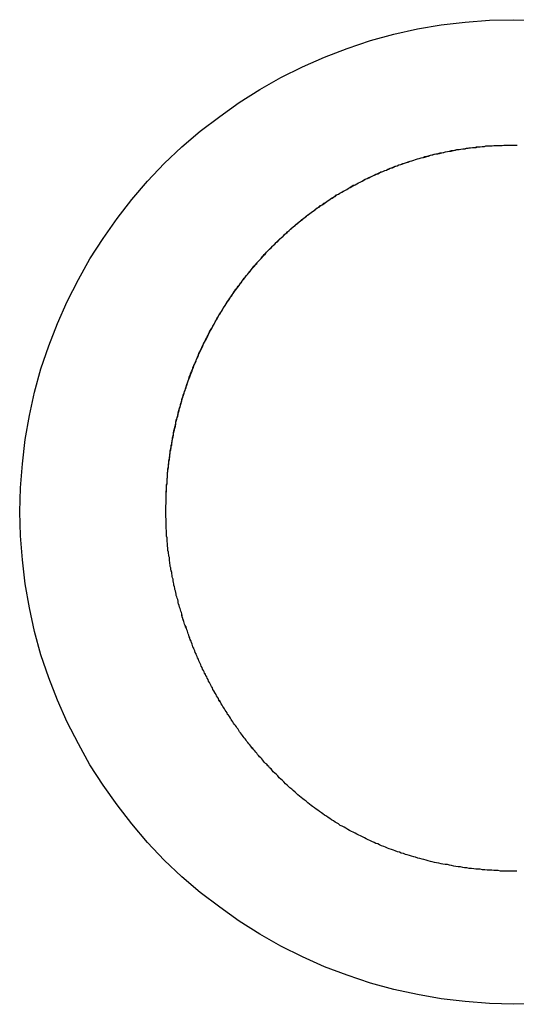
# Model space of a CAD drawing. Extents: x 1917 to 3682, y 1570 to 2675.
# Tile 42 of 166: x 1973.24 to 1974.31, y 2386.63 to 2388.76. Entities that reach past the tile are written whole.
import ezdxf

# ---------------------------------------------------------------- set-up
doc = ezdxf.new("R2010")
doc.units = 0
doc.header["$MEASUREMENT"] = 0
doc.layers.add('KF_SEQUENZA_10_NW_FRONT', color=7, linetype='CONTINUOUS')
doc.layers.add('KF_SEQUENZA_5_NW_REAR', color=7, linetype='CONTINUOUS')

# ---------------------------------------------------------------- blocks, each defined once
blk = doc.blocks.new('KF_SEQUENZA_5_NW_FRONT')
at = {"layer": 'KF_SEQUENZA_10_NW_FRONT'}
for points in [[(-130.037, -264.737, 0), (-130.035, -264.685, 0), (-130.031, -264.633, 0), (-130.025, -264.581, 0), (-130.016, -264.529, 0), (-130.005, -264.478, 0), (-129.991, -264.428, 0), (-129.974, -264.378, 0), (-129.955, -264.33, 0), (-129.934, -264.282, 0), (-129.91, -264.235, 0), (-129.885, -264.19, 0), (-129.856, -264.146, 0), (-129.826, -264.103, 0), (-129.794, -264.062, 0), (-129.76, -264.022, 0), (-129.724, -263.984, 0), (-129.686, -263.948, 0), (-129.646, -263.914, 0), (-129.604, -263.882, 0), (-129.562, -263.852, 0), (-129.517, -263.824, 0), (-129.472, -263.798, 0), (-129.425, -263.775, 0), (-129.377, -263.754, 0), (-129.328, -263.735, 0), (-129.278, -263.718, 0), (-129.227, -263.704, 0), (-129.176, -263.693, 0), (-129.125, -263.684, 0), (-129.073, -263.678, 0), (-129.02, -263.674, 0), (-128.968, -263.673, 0), (-128.915, -263.674, 0)], [(-128.915, -265.8, 0), (-128.968, -265.802, 0), (-129.02, -265.8, 0), (-129.073, -265.796, 0), (-129.125, -265.79, 0), (-129.176, -265.781, 0), (-129.227, -265.77, 0), (-129.278, -265.756, 0), (-129.328, -265.739, 0), (-129.377, -265.721, 0), (-129.425, -265.699, 0), (-129.472, -265.676, 0), (-129.517, -265.65, 0), (-129.562, -265.622, 0), (-129.604, -265.592, 0), (-129.646, -265.56, 0), (-129.686, -265.526, 0), (-129.724, -265.49, 0), (-129.76, -265.452, 0), (-129.794, -265.412, 0), (-129.826, -265.371, 0), (-129.856, -265.328, 0), (-129.885, -265.284, 0), (-129.91, -265.239, 0), (-129.934, -265.192, 0), (-129.955, -265.144, 0), (-129.974, -265.096, 0), (-129.991, -265.046, 0), (-130.005, -264.996, 0), (-130.016, -264.945, 0), (-130.025, -264.893, 0), (-130.031, -264.841, 0), (-130.035, -264.789, 0), (-130.037, -264.737, 0)], [(-130.037, -264.737, 0), (-130.035, -264.685, 0), (-130.031, -264.633, 0), (-130.025, -264.581, 0), (-130.016, -264.529, 0), (-130.005, -264.478, 0), (-129.991, -264.428, 0), (-129.974, -264.378, 0), (-129.955, -264.33, 0), (-129.934, -264.282, 0), (-129.91, -264.235, 0), (-129.885, -264.19, 0), (-129.856, -264.146, 0), (-129.826, -264.103, 0), (-129.794, -264.062, 0), (-129.76, -264.022, 0), (-129.724, -263.984, 0), (-129.686, -263.948, 0), (-129.646, -263.914, 0), (-129.604, -263.882, 0), (-129.562, -263.852, 0), (-129.517, -263.824, 0), (-129.472, -263.798, 0), (-129.425, -263.775, 0), (-129.377, -263.754, 0), (-129.328, -263.735, 0), (-129.278, -263.718, 0), (-129.227, -263.704, 0), (-129.176, -263.693, 0), (-129.125, -263.684, 0), (-129.073, -263.678, 0), (-129.02, -263.674, 0), (-128.968, -263.673, 0), (-128.915, -263.674, 0)], [(-128.915, -265.8, 0), (-128.968, -265.802, 0), (-129.02, -265.8, 0), (-129.073, -265.796, 0), (-129.125, -265.79, 0), (-129.176, -265.781, 0), (-129.227, -265.77, 0), (-129.278, -265.756, 0), (-129.328, -265.739, 0), (-129.377, -265.721, 0), (-129.425, -265.699, 0), (-129.472, -265.676, 0), (-129.517, -265.65, 0), (-129.562, -265.622, 0), (-129.604, -265.592, 0), (-129.646, -265.56, 0), (-129.686, -265.526, 0), (-129.724, -265.49, 0), (-129.76, -265.452, 0), (-129.794, -265.412, 0), (-129.826, -265.371, 0), (-129.856, -265.328, 0), (-129.885, -265.284, 0), (-129.91, -265.239, 0), (-129.934, -265.192, 0), (-129.955, -265.144, 0), (-129.974, -265.096, 0), (-129.991, -265.046, 0), (-130.005, -264.996, 0), (-130.016, -264.945, 0), (-130.025, -264.893, 0), (-130.031, -264.841, 0), (-130.035, -264.789, 0), (-130.037, -264.737, 0)], [(-129.721, -264.737, 0), (-129.721, -264.733, 0), (-129.721, -264.728, 0), (-129.721, -264.724, 0), (-129.72, -264.719, 0), (-129.72, -264.715, 0), (-129.72, -264.71, 0), (-129.72, -264.706, 0), (-129.72, -264.701, 0), (-129.72, -264.697, 0), (-129.719, -264.693, 0), (-129.719, -264.688, 0), (-129.719, -264.684, 0), (-129.719, -264.679, 0), (-129.718, -264.675, 0), (-129.718, -264.671, 0), (-129.718, -264.666, 0), (-129.717, -264.662, 0), (-129.717, -264.657, 0), (-129.717, -264.653, 0), (-129.716, -264.649, 0), (-129.716, -264.644, 0), (-129.715, -264.64, 0), (-129.715, -264.635, 0), (-129.714, -264.631, 0), (-129.714, -264.627, 0), (-129.713, -264.622, 0), (-129.712, -264.618, 0), (-129.712, -264.614, 0), (-129.711, -264.609, 0), (-129.711, -264.605, 0), (-129.71, -264.601, 0), (-129.709, -264.596, 0), (-129.708, -264.592, 0), (-129.708, -264.588, 0), (-129.707, -264.584, 0), (-129.706, -264.579, 0), (-129.705, -264.575, 0), (-129.704, -264.571, 0), (-129.704, -264.567, 0), (-129.703, -264.562, 0), (-129.702, -264.558, 0), (-129.701, -264.554, 0), (-129.7, -264.55, 0), (-129.699, -264.545, 0), (-129.698, -264.541, 0), (-129.697, -264.537, 0), (-129.696, -264.533, 0), (-129.695, -264.529, 0), (-129.694, -264.524, 0), (-129.693, -264.52, 0), (-129.692, -264.516, 0), (-129.691, -264.512, 0), (-129.689, -264.508, 0), (-129.688, -264.504, 0), (-129.687, -264.499, 0), (-129.686, -264.495, 0), (-129.685, -264.491, 0), (-129.683, -264.487, 0), (-129.682, -264.483, 0), (-129.681, -264.479, 0), (-129.679, -264.475, 0), (-129.678, -264.471, 0), (-129.677, -264.467, 0), (-129.675, -264.463, 0), (-129.674, -264.458, 0), (-129.672, -264.454, 0), (-129.671, -264.45, 0), (-129.67, -264.446, 0), (-129.668, -264.442, 0), (-129.667, -264.438, 0), (-129.665, -264.434, 0), (-129.663, -264.43, 0), (-129.662, -264.426, 0), (-129.66, -264.422, 0), (-129.659, -264.419, 0), (-129.657, -264.415, 0), (-129.655, -264.411, 0), (-129.654, -264.407, 0), (-129.652, -264.403, 0), (-129.65, -264.399, 0), (-129.649, -264.395, 0), (-129.647, -264.391, 0), (-129.645, -264.387, 0), (-129.643, -264.383, 0), (-129.641, -264.38, 0), (-129.64, -264.376, 0), (-129.638, -264.372, 0), (-129.636, -264.368, 0), (-129.634, -264.364, 0), (-129.632, -264.361, 0), (-129.63, -264.357, 0), (-129.628, -264.353, 0), (-129.626, -264.349, 0), (-129.624, -264.345, 0), (-129.622, -264.342, 0), (-129.62, -264.338, 0), (-129.618, -264.334, 0), (-129.616, -264.331, 0), (-129.614, -264.327, 0), (-129.612, -264.323, 0), (-129.61, -264.32, 0), (-129.608, -264.316, 0), (-129.606, -264.312, 0), (-129.603, -264.309, 0), (-129.601, -264.305, 0), (-129.599, -264.302, 0), (-129.597, -264.298, 0), (-129.595, -264.294, 0), (-129.592, -264.291, 0), (-129.59, -264.287, 0), (-129.588, -264.284, 0), (-129.585, -264.28, 0), (-129.583, -264.277, 0), (-129.581, -264.273, 0), (-129.578, -264.27, 0), (-129.576, -264.266, 0), (-129.574, -264.263, 0), (-129.571, -264.259, 0), (-129.569, -264.256, 0), (-129.566, -264.253, 0), (-129.564, -264.249, 0), (-129.561, -264.246, 0), (-129.559, -264.242, 0), (-129.556, -264.239, 0), (-129.554, -264.236, 0), (-129.551, -264.232, 0), (-129.548, -264.229, 0), (-129.546, -264.226, 0), (-129.543, -264.223, 0), (-129.541, -264.219, 0), (-129.538, -264.216, 0), (-129.535, -264.213, 0), (-129.533, -264.21, 0), (-129.53, -264.206, 0), (-129.527, -264.203, 0), (-129.524, -264.2, 0), (-129.522, -264.197, 0), (-129.519, -264.194, 0), (-129.516, -264.191, 0), (-129.513, -264.188, 0), (-129.511, -264.185, 0), (-129.508, -264.181, 0), (-129.505, -264.178, 0), (-129.502, -264.175, 0), (-129.499, -264.172, 0), (-129.496, -264.169, 0), (-129.493, -264.166, 0), (-129.49, -264.163, 0), (-129.487, -264.16, 0), (-129.485, -264.158, 0), (-129.482, -264.155, 0), (-129.479, -264.152, 0), (-129.476, -264.149, 0), (-129.473, -264.146, 0), (-129.469, -264.143, 0), (-129.466, -264.14, 0), (-129.463, -264.137, 0), (-129.46, -264.135, 0), (-129.457, -264.132, 0), (-129.454, -264.129, 0), (-129.451, -264.126, 0), (-129.448, -264.124, 0), (-129.445, -264.121, 0), (-129.441, -264.118, 0), (-129.438, -264.115, 0), (-129.435, -264.113, 0), (-129.432, -264.11, 0), (-129.429, -264.108, 0), (-129.425, -264.105, 0), (-129.422, -264.102, 0), (-129.419, -264.1, 0), (-129.416, -264.097, 0), (-129.412, -264.095, 0), (-129.409, -264.092, 0), (-129.406, -264.09, 0), (-129.402, -264.087, 0), (-129.399, -264.085, 0), (-129.396, -264.082, 0), (-129.392, -264.08, 0), (-129.389, -264.077, 0), (-129.385, -264.075, 0), (-129.382, -264.073, 0), (-129.379, -264.07, 0), (-129.375, -264.068, 0), (-129.372, -264.066, 0), (-129.368, -264.063, 0), (-129.365, -264.061, 0), (-129.361, -264.059, 0), (-129.358, -264.057, 0), (-129.354, -264.054, 0), (-129.351, -264.052, 0), (-129.347, -264.05, 0), (-129.344, -264.048, 0), (-129.34, -264.046, 0), (-129.336, -264.044, 0), (-129.333, -264.042, 0), (-129.329, -264.04, 0), (-129.326, -264.038, 0), (-129.322, -264.036, 0), (-129.318, -264.034, 0), (-129.315, -264.032, 0), (-129.311, -264.03, 0), (-129.307, -264.028, 0), (-129.304, -264.026, 0), (-129.3, -264.024, 0), (-129.296, -264.022, 0), (-129.293, -264.02, 0), (-129.289, -264.018, 0), (-129.285, -264.016, 0), (-129.281, -264.015, 0), (-129.278, -264.013, 0), (-129.274, -264.011, 0), (-129.27, -264.009, 0), (-129.266, -264.008, 0), (-129.263, -264.006, 0), (-129.259, -264.004, 0), (-129.255, -264.003, 0), (-129.251, -264.001, 0), (-129.247, -263.999, 0), (-129.243, -263.998, 0), (-129.24, -263.996, 0), (-129.236, -263.995, 0), (-129.232, -263.993, 0), (-129.228, -263.992, 0), (-129.224, -263.99, 0), (-129.22, -263.989, 0), (-129.216, -263.987, 0), (-129.212, -263.986, 0), (-129.208, -263.985, 0), (-129.204, -263.983, 0), (-129.2, -263.982, 0), (-129.196, -263.981, 0), (-129.192, -263.979, 0), (-129.188, -263.978, 0), (-129.184, -263.977, 0), (-129.18, -263.975, 0), (-129.176, -263.974, 0), (-129.172, -263.973, 0), (-129.168, -263.972, 0), (-129.164, -263.971, 0), (-129.16, -263.97, 0), (-129.156, -263.969, 0), (-129.152, -263.968, 0), (-129.148, -263.966, 0), (-129.144, -263.965, 0), (-129.14, -263.964, 0), (-129.136, -263.963, 0), (-129.132, -263.963, 0), (-129.128, -263.962, 0), (-129.124, -263.961, 0), (-129.12, -263.96, 0), (-129.115, -263.959, 0), (-129.111, -263.958, 0), (-129.107, -263.957, 0), (-129.103, -263.957, 0), (-129.099, -263.956, 0), (-129.095, -263.955, 0), (-129.091, -263.954, 0), (-129.086, -263.954, 0), (-129.082, -263.953, 0), (-129.078, -263.952, 0), (-129.074, -263.952, 0), (-129.07, -263.951, 0), (-129.066, -263.951, 0), (-129.061, -263.95, 0), (-129.057, -263.949, 0), (-129.053, -263.949, 0), (-129.049, -263.949, 0), (-129.045, -263.948, 0), (-129.04, -263.948, 0), (-129.036, -263.947, 0), (-129.032, -263.947, 0), (-129.028, -263.946, 0), (-129.023, -263.946, 0), (-129.019, -263.946, 0), (-129.015, -263.946, 0), (-129.011, -263.945, 0), (-129.006, -263.945, 0), (-129.002, -263.945, 0), (-128.998, -263.945, 0), (-128.994, -263.945, 0), (-128.989, -263.944, 0), (-128.985, -263.944, 0), (-128.981, -263.944, 0), (-128.976, -263.944, 0), (-128.972, -263.944, 0), (-128.968, -263.944, 0)], [(-129.721, -264.737, 0), (-129.721, -264.733, 0), (-129.721, -264.728, 0), (-129.721, -264.724, 0), (-129.72, -264.72, 0), (-129.72, -264.715, 0), (-129.72, -264.711, 0), (-129.72, -264.706, 0), (-129.72, -264.702, 0), (-129.72, -264.698, 0), (-129.72, -264.693, 0), (-129.719, -264.689, 0), (-129.719, -264.685, 0), (-129.719, -264.68, 0), (-129.718, -264.676, 0), (-129.718, -264.672, 0), (-129.718, -264.667, 0), (-129.717, -264.663, 0), (-129.717, -264.659, 0), (-129.717, -264.654, 0), (-129.716, -264.65, 0), (-129.716, -264.646, 0), (-129.715, -264.641, 0), (-129.715, -264.637, 0), (-129.714, -264.633, 0), (-129.714, -264.628, 0), (-129.713, -264.624, 0), (-129.713, -264.62, 0), (-129.712, -264.615, 0), (-129.711, -264.611, 0), (-129.711, -264.607, 0), (-129.71, -264.603, 0), (-129.709, -264.598, 0), (-129.709, -264.594, 0), (-129.708, -264.59, 0), (-129.707, -264.585, 0), (-129.706, -264.581, 0), (-129.706, -264.577, 0), (-129.705, -264.573, 0), (-129.704, -264.569, 0), (-129.703, -264.564, 0), (-129.702, -264.56, 0), (-129.701, -264.556, 0), (-129.7, -264.552, 0), (-129.699, -264.547, 0), (-129.699, -264.543, 0), (-129.698, -264.539, 0), (-129.697, -264.535, 0), (-129.695, -264.531, 0), (-129.694, -264.527, 0), (-129.693, -264.522, 0), (-129.692, -264.518, 0), (-129.691, -264.514, 0), (-129.69, -264.51, 0), (-129.689, -264.506, 0), (-129.688, -264.502, 0), (-129.686, -264.498, 0), (-129.685, -264.493, 0), (-129.684, -264.489, 0), (-129.683, -264.485, 0), (-129.681, -264.481, 0), (-129.68, -264.477, 0), (-129.679, -264.473, 0), (-129.677, -264.469, 0), (-129.676, -264.465, 0), (-129.675, -264.461, 0), (-129.673, -264.457, 0), (-129.672, -264.453, 0), (-129.67, -264.449, 0), (-129.669, -264.445, 0), (-129.667, -264.441, 0), (-129.666, -264.437, 0), (-129.664, -264.433, 0), (-129.663, -264.429, 0), (-129.661, -264.425, 0), (-129.66, -264.421, 0), (-129.658, -264.417, 0), (-129.656, -264.413, 0), (-129.655, -264.409, 0), (-129.653, -264.405, 0), (-129.651, -264.401, 0), (-129.65, -264.397, 0), (-129.648, -264.393, 0), (-129.646, -264.39, 0), (-129.644, -264.386, 0), (-129.643, -264.382, 0), (-129.641, -264.378, 0), (-129.639, -264.374, 0), (-129.637, -264.37, 0), (-129.635, -264.367, 0), (-129.633, -264.363, 0), (-129.631, -264.359, 0), (-129.629, -264.355, 0), (-129.627, -264.351, 0), (-129.626, -264.348, 0), (-129.624, -264.344, 0), (-129.621, -264.34, 0), (-129.619, -264.336, 0), (-129.617, -264.333, 0), (-129.615, -264.329, 0), (-129.613, -264.325, 0), (-129.611, -264.322, 0), (-129.609, -264.318, 0), (-129.607, -264.314, 0), (-129.605, -264.311, 0), (-129.602, -264.307, 0), (-129.6, -264.304, 0), (-129.598, -264.3, 0), (-129.596, -264.296, 0), (-129.594, -264.293, 0), (-129.591, -264.289, 0), (-129.589, -264.286, 0), (-129.587, -264.282, 0), (-129.584, -264.279, 0), (-129.582, -264.275, 0), (-129.58, -264.272, 0), (-129.577, -264.268, 0), (-129.575, -264.265, 0), (-129.572, -264.261, 0), (-129.57, -264.258, 0), (-129.567, -264.254, 0), (-129.565, -264.251, 0), (-129.562, -264.248, 0), (-129.56, -264.244, 0), (-129.557, -264.241, 0), (-129.555, -264.237, 0), (-129.552, -264.234, 0), (-129.55, -264.231, 0), (-129.547, -264.227, 0), (-129.544, -264.224, 0), (-129.542, -264.221, 0), (-129.539, -264.218, 0), (-129.536, -264.214, 0), (-129.534, -264.211, 0), (-129.531, -264.208, 0), (-129.528, -264.205, 0), (-129.526, -264.201, 0), (-129.523, -264.198, 0), (-129.52, -264.195, 0), (-129.517, -264.192, 0), (-129.514, -264.189, 0), (-129.512, -264.186, 0), (-129.509, -264.183, 0), (-129.506, -264.18, 0), (-129.503, -264.176, 0), (-129.5, -264.173, 0), (-129.497, -264.17, 0), (-129.494, -264.167, 0), (-129.491, -264.164, 0), (-129.488, -264.161, 0), (-129.485, -264.158, 0), (-129.482, -264.155, 0), (-129.479, -264.153, 0), (-129.476, -264.15, 0), (-129.473, -264.147, 0), (-129.47, -264.144, 0), (-129.467, -264.141, 0), (-129.464, -264.138, 0), (-129.461, -264.135, 0), (-129.458, -264.133, 0), (-129.455, -264.13, 0), (-129.452, -264.127, 0), (-129.449, -264.124, 0), (-129.445, -264.121, 0), (-129.442, -264.119, 0), (-129.439, -264.116, 0), (-129.436, -264.113, 0), (-129.433, -264.111, 0), (-129.429, -264.108, 0), (-129.426, -264.105, 0), (-129.423, -264.103, 0), (-129.419, -264.1, 0), (-129.416, -264.098, 0), (-129.413, -264.095, 0), (-129.41, -264.093, 0), (-129.406, -264.09, 0), (-129.403, -264.088, 0), (-129.399, -264.085, 0), (-129.396, -264.083, 0), (-129.393, -264.08, 0), (-129.389, -264.078, 0), (-129.386, -264.075, 0), (-129.382, -264.073, 0), (-129.379, -264.071, 0), (-129.375, -264.068, 0), (-129.372, -264.066, 0), (-129.369, -264.064, 0), (-129.365, -264.061, 0), (-129.362, -264.059, 0), (-129.358, -264.057, 0), (-129.354, -264.055, 0), (-129.351, -264.052, 0), (-129.347, -264.05, 0), (-129.344, -264.048, 0), (-129.34, -264.046, 0), (-129.337, -264.044, 0), (-129.333, -264.042, 0), (-129.329, -264.04, 0), (-129.326, -264.038, 0), (-129.322, -264.035, 0), (-129.318, -264.033, 0), (-129.315, -264.031, 0), (-129.311, -264.03, 0), (-129.307, -264.028, 0), (-129.304, -264.026, 0), (-129.3, -264.024, 0), (-129.296, -264.022, 0), (-129.292, -264.02, 0), (-129.289, -264.018, 0), (-129.285, -264.016, 0), (-129.281, -264.014, 0), (-129.277, -264.013, 0), (-129.274, -264.011, 0), (-129.27, -264.009, 0), (-129.266, -264.007, 0), (-129.262, -264.006, 0), (-129.258, -264.004, 0), (-129.255, -264.002, 0), (-129.251, -264.001, 0), (-129.247, -263.999, 0), (-129.243, -263.998, 0), (-129.239, -263.996, 0), (-129.235, -263.994, 0), (-129.231, -263.993, 0), (-129.227, -263.991, 0), (-129.223, -263.99, 0), (-129.22, -263.989, 0), (-129.216, -263.987, 0), (-129.212, -263.986, 0), (-129.208, -263.984, 0), (-129.204, -263.983, 0), (-129.2, -263.982, 0), (-129.196, -263.98, 0), (-129.192, -263.979, 0), (-129.188, -263.978, 0), (-129.184, -263.977, 0), (-129.18, -263.975, 0), (-129.176, -263.974, 0), (-129.172, -263.973, 0), (-129.168, -263.972, 0), (-129.164, -263.971, 0), (-129.16, -263.969, 0), (-129.156, -263.968, 0), (-129.152, -263.967, 0), (-129.148, -263.966, 0), (-129.143, -263.965, 0), (-129.139, -263.964, 0), (-129.135, -263.963, 0), (-129.131, -263.962, 0), (-129.127, -263.961, 0), (-129.123, -263.961, 0), (-129.119, -263.96, 0), (-129.115, -263.959, 0), (-129.111, -263.958, 0), (-129.107, -263.957, 0), (-129.102, -263.956, 0), (-129.098, -263.956, 0), (-129.094, -263.955, 0), (-129.09, -263.954, 0), (-129.086, -263.954, 0), (-129.082, -263.953, 0), (-129.077, -263.952, 0), (-129.073, -263.952, 0), (-129.069, -263.951, 0), (-129.065, -263.95, 0), (-129.061, -263.95, 0), (-129.057, -263.949, 0), (-129.052, -263.949, 0), (-129.048, -263.948, 0), (-129.044, -263.948, 0), (-129.04, -263.948, 0), (-129.036, -263.947, 0), (-129.031, -263.947, 0), (-129.027, -263.946, 0), (-129.023, -263.946, 0), (-129.019, -263.946, 0), (-129.014, -263.946, 0), (-129.01, -263.945, 0), (-129.006, -263.945, 0), (-129.002, -263.945, 0), (-128.998, -263.945, 0), (-128.993, -263.945, 0), (-128.989, -263.944, 0), (-128.985, -263.944, 0), (-128.981, -263.944, 0), (-128.976, -263.944, 0), (-128.972, -263.944, 0), (-128.968, -263.944, 0)], [(-128.968, -263.944, 0), (-128.965, -263.944, 0), (-128.963, -263.944, 0), (-128.96, -263.944, 0)], [(-128.968, -263.944, 0), (-128.965, -263.944, 0), (-128.963, -263.944, 0), (-128.96, -263.944, 0)], [(-129.491, -265.295, 0), (-129.493, -265.293, 0), (-129.496, -265.291, 0), (-129.498, -265.288, 0), (-129.5, -265.286, 0), (-129.502, -265.283, 0), (-129.505, -265.281, 0), (-129.507, -265.279, 0), (-129.509, -265.276, 0), (-129.511, -265.274, 0), (-129.513, -265.271, 0), (-129.515, -265.269, 0), (-129.518, -265.267, 0), (-129.52, -265.264, 0), (-129.522, -265.262, 0), (-129.524, -265.259, 0), (-129.526, -265.257, 0), (-129.528, -265.254, 0), (-129.53, -265.252, 0), (-129.532, -265.249, 0), (-129.535, -265.247, 0), (-129.537, -265.244, 0), (-129.539, -265.241, 0), (-129.541, -265.239, 0), (-129.543, -265.236, 0), (-129.545, -265.234, 0), (-129.547, -265.231, 0), (-129.549, -265.228, 0), (-129.551, -265.226, 0), (-129.553, -265.223, 0), (-129.555, -265.221, 0), (-129.557, -265.218, 0), (-129.559, -265.215, 0), (-129.561, -265.213, 0), (-129.563, -265.21, 0), (-129.564, -265.207, 0), (-129.566, -265.205, 0), (-129.568, -265.202, 0), (-129.57, -265.199, 0), (-129.572, -265.197, 0), (-129.574, -265.194, 0), (-129.576, -265.191, 0), (-129.578, -265.188, 0), (-129.579, -265.186, 0), (-129.581, -265.183, 0), (-129.583, -265.18, 0), (-129.585, -265.177, 0), (-129.587, -265.175, 0), (-129.588, -265.172, 0), (-129.59, -265.169, 0), (-129.592, -265.166, 0), (-129.594, -265.163, 0), (-129.595, -265.161, 0), (-129.597, -265.158, 0), (-129.599, -265.155, 0), (-129.601, -265.152, 0), (-129.602, -265.149, 0), (-129.604, -265.147, 0), (-129.606, -265.144, 0), (-129.607, -265.141, 0), (-129.609, -265.138, 0), (-129.611, -265.135, 0), (-129.612, -265.132, 0), (-129.614, -265.129, 0), (-129.615, -265.127, 0), (-129.617, -265.124, 0), (-129.619, -265.121, 0), (-129.62, -265.118, 0), (-129.622, -265.115, 0), (-129.623, -265.112, 0), (-129.625, -265.109, 0), (-129.626, -265.106, 0), (-129.628, -265.103, 0), (-129.629, -265.1, 0), (-129.631, -265.097, 0), (-129.632, -265.094, 0), (-129.634, -265.092, 0), (-129.635, -265.089, 0), (-129.637, -265.086, 0), (-129.638, -265.083, 0), (-129.639, -265.08, 0), (-129.641, -265.077, 0), (-129.642, -265.074, 0), (-129.644, -265.071, 0), (-129.645, -265.068, 0), (-129.646, -265.065, 0), (-129.648, -265.062, 0), (-129.649, -265.059, 0), (-129.65, -265.056, 0), (-129.652, -265.053, 0), (-129.653, -265.05, 0), (-129.654, -265.047, 0), (-129.655, -265.044, 0), (-129.657, -265.041, 0), (-129.658, -265.038, 0), (-129.659, -265.035, 0), (-129.66, -265.032, 0), (-129.662, -265.029, 0), (-129.663, -265.026, 0), (-129.664, -265.023, 0), (-129.665, -265.02, 0), (-129.666, -265.017, 0), (-129.668, -265.014, 0), (-129.669, -265.011, 0), (-129.67, -265.008, 0), (-129.671, -265.004, 0), (-129.672, -265.001, 0), (-129.673, -264.998, 0), (-129.674, -264.995, 0), (-129.675, -264.992, 0), (-129.676, -264.989, 0), (-129.677, -264.986, 0), (-129.679, -264.983, 0), (-129.68, -264.98, 0), (-129.681, -264.977, 0), (-129.682, -264.974, 0), (-129.683, -264.971, 0), (-129.684, -264.968, 0), (-129.685, -264.964, 0), (-129.685, -264.961, 0), (-129.686, -264.958, 0), (-129.687, -264.955, 0), (-129.688, -264.952, 0), (-129.689, -264.949, 0), (-129.69, -264.946, 0), (-129.691, -264.943, 0), (-129.692, -264.94, 0), (-129.693, -264.937, 0), (-129.694, -264.933, 0), (-129.694, -264.93, 0), (-129.695, -264.927, 0), (-129.696, -264.924, 0), (-129.697, -264.921, 0), (-129.698, -264.918, 0), (-129.698, -264.915, 0), (-129.699, -264.912, 0), (-129.7, -264.908, 0), (-129.701, -264.905, 0), (-129.701, -264.902, 0), (-129.702, -264.899, 0), (-129.703, -264.896, 0), (-129.703, -264.893, 0), (-129.704, -264.89, 0), (-129.705, -264.887, 0), (-129.705, -264.883, 0), (-129.706, -264.88, 0), (-129.707, -264.877, 0), (-129.707, -264.874, 0), (-129.708, -264.871, 0), (-129.708, -264.868, 0), (-129.709, -264.865, 0), (-129.71, -264.861, 0), (-129.71, -264.858, 0), (-129.711, -264.855, 0), (-129.711, -264.852, 0), (-129.712, -264.849, 0), (-129.712, -264.846, 0), (-129.713, -264.843, 0), (-129.713, -264.84, 0), (-129.713, -264.836, 0), (-129.714, -264.833, 0), (-129.714, -264.83, 0), (-129.715, -264.827, 0), (-129.715, -264.824, 0), (-129.716, -264.821, 0), (-129.716, -264.818, 0), (-129.716, -264.815, 0), (-129.717, -264.811, 0), (-129.717, -264.808, 0), (-129.717, -264.805, 0), (-129.718, -264.802, 0), (-129.718, -264.799, 0), (-129.718, -264.796, 0), (-129.718, -264.793, 0), (-129.719, -264.79, 0), (-129.719, -264.787, 0), (-129.719, -264.783, 0), (-129.719, -264.78, 0), (-129.719, -264.777, 0), (-129.72, -264.774, 0), (-129.72, -264.771, 0), (-129.72, -264.768, 0), (-129.72, -264.765, 0), (-129.72, -264.762, 0), (-129.72, -264.759, 0), (-129.72, -264.756, 0), (-129.72, -264.752, 0), (-129.721, -264.749, 0), (-129.721, -264.746, 0), (-129.721, -264.743, 0), (-129.721, -264.74, 0), (-129.721, -264.737, 0)], [(-129.491, -265.295, 0), (-129.493, -265.293, 0), (-129.496, -265.291, 0), (-129.498, -265.288, 0), (-129.5, -265.286, 0), (-129.502, -265.283, 0), (-129.505, -265.281, 0), (-129.507, -265.279, 0), (-129.509, -265.276, 0), (-129.511, -265.274, 0), (-129.513, -265.271, 0), (-129.515, -265.269, 0), (-129.518, -265.266, 0), (-129.52, -265.264, 0), (-129.522, -265.262, 0), (-129.524, -265.259, 0), (-129.526, -265.257, 0), (-129.528, -265.254, 0), (-129.53, -265.252, 0), (-129.533, -265.249, 0), (-129.535, -265.246, 0), (-129.537, -265.244, 0), (-129.539, -265.241, 0), (-129.541, -265.239, 0), (-129.543, -265.236, 0), (-129.545, -265.234, 0), (-129.547, -265.231, 0), (-129.549, -265.228, 0), (-129.551, -265.226, 0), (-129.553, -265.223, 0), (-129.555, -265.221, 0), (-129.557, -265.218, 0), (-129.559, -265.215, 0), (-129.561, -265.213, 0), (-129.563, -265.21, 0), (-129.564, -265.207, 0), (-129.566, -265.205, 0), (-129.568, -265.202, 0), (-129.57, -265.199, 0), (-129.572, -265.197, 0), (-129.574, -265.194, 0), (-129.576, -265.191, 0), (-129.578, -265.188, 0), (-129.579, -265.186, 0), (-129.581, -265.183, 0), (-129.583, -265.18, 0), (-129.585, -265.177, 0), (-129.587, -265.175, 0), (-129.588, -265.172, 0), (-129.59, -265.169, 0), (-129.592, -265.166, 0), (-129.594, -265.163, 0), (-129.595, -265.161, 0), (-129.597, -265.158, 0), (-129.599, -265.155, 0), (-129.601, -265.152, 0), (-129.602, -265.149, 0), (-129.604, -265.146, 0), (-129.606, -265.144, 0), (-129.607, -265.141, 0), (-129.609, -265.138, 0), (-129.611, -265.135, 0), (-129.612, -265.132, 0), (-129.614, -265.129, 0), (-129.615, -265.126, 0), (-129.617, -265.124, 0), (-129.619, -265.121, 0), (-129.62, -265.118, 0), (-129.622, -265.115, 0), (-129.623, -265.112, 0), (-129.625, -265.109, 0), (-129.626, -265.106, 0), (-129.628, -265.103, 0), (-129.629, -265.1, 0), (-129.631, -265.097, 0), (-129.632, -265.094, 0), (-129.634, -265.091, 0), (-129.635, -265.088, 0), (-129.637, -265.086, 0), (-129.638, -265.083, 0), (-129.639, -265.08, 0), (-129.641, -265.077, 0), (-129.642, -265.074, 0), (-129.644, -265.071, 0), (-129.645, -265.068, 0), (-129.646, -265.065, 0), (-129.648, -265.062, 0), (-129.649, -265.059, 0), (-129.65, -265.056, 0), (-129.652, -265.053, 0), (-129.653, -265.05, 0), (-129.654, -265.047, 0), (-129.656, -265.044, 0), (-129.657, -265.041, 0), (-129.658, -265.038, 0), (-129.659, -265.035, 0), (-129.661, -265.032, 0), (-129.662, -265.029, 0), (-129.663, -265.026, 0), (-129.664, -265.023, 0), (-129.665, -265.02, 0), (-129.666, -265.017, 0), (-129.668, -265.013, 0), (-129.669, -265.01, 0), (-129.67, -265.007, 0), (-129.671, -265.004, 0), (-129.672, -265.001, 0), (-129.673, -264.998, 0), (-129.674, -264.995, 0), (-129.675, -264.992, 0), (-129.676, -264.989, 0), (-129.678, -264.986, 0), (-129.679, -264.983, 0), (-129.68, -264.98, 0), (-129.681, -264.977, 0), (-129.682, -264.974, 0), (-129.683, -264.97, 0), (-129.684, -264.967, 0), (-129.685, -264.964, 0), (-129.686, -264.961, 0), (-129.686, -264.958, 0), (-129.687, -264.955, 0), (-129.688, -264.952, 0), (-129.689, -264.949, 0), (-129.69, -264.946, 0), (-129.691, -264.943, 0), (-129.692, -264.939, 0), (-129.693, -264.936, 0), (-129.694, -264.933, 0), (-129.694, -264.93, 0), (-129.695, -264.927, 0), (-129.696, -264.924, 0), (-129.697, -264.921, 0), (-129.698, -264.918, 0), (-129.698, -264.915, 0), (-129.699, -264.911, 0), (-129.7, -264.908, 0), (-129.701, -264.905, 0), (-129.701, -264.902, 0), (-129.702, -264.899, 0), (-129.703, -264.896, 0), (-129.703, -264.893, 0), (-129.704, -264.89, 0), (-129.705, -264.886, 0), (-129.705, -264.883, 0), (-129.706, -264.88, 0), (-129.707, -264.877, 0), (-129.707, -264.874, 0), (-129.708, -264.871, 0), (-129.708, -264.868, 0), (-129.709, -264.864, 0), (-129.71, -264.861, 0), (-129.71, -264.858, 0), (-129.711, -264.855, 0), (-129.711, -264.852, 0), (-129.712, -264.849, 0), (-129.712, -264.846, 0), (-129.713, -264.843, 0), (-129.713, -264.839, 0), (-129.713, -264.836, 0), (-129.714, -264.833, 0), (-129.714, -264.83, 0), (-129.715, -264.827, 0), (-129.715, -264.824, 0), (-129.716, -264.821, 0), (-129.716, -264.818, 0), (-129.716, -264.814, 0), (-129.717, -264.811, 0), (-129.717, -264.808, 0), (-129.717, -264.805, 0), (-129.718, -264.802, 0), (-129.718, -264.799, 0), (-129.718, -264.796, 0), (-129.718, -264.793, 0), (-129.719, -264.79, 0), (-129.719, -264.786, 0), (-129.719, -264.783, 0), (-129.719, -264.78, 0), (-129.719, -264.777, 0), (-129.72, -264.774, 0), (-129.72, -264.771, 0), (-129.72, -264.768, 0), (-129.72, -264.765, 0), (-129.72, -264.762, 0), (-129.72, -264.759, 0), (-129.72, -264.756, 0), (-129.72, -264.752, 0), (-129.721, -264.749, 0), (-129.721, -264.746, 0), (-129.721, -264.743, 0), (-129.721, -264.74, 0), (-129.721, -264.737, 0)], [(-128.961, -265.514, 0), (-128.966, -265.514, 0), (-128.971, -265.514, 0), (-128.976, -265.514, 0), (-128.981, -265.514, 0), (-128.986, -265.514, 0), (-128.991, -265.514, 0), (-128.996, -265.514, 0), (-129.001, -265.513, 0), (-129.006, -265.513, 0), (-129.011, -265.513, 0), (-129.015, -265.512, 0), (-129.02, -265.512, 0), (-129.025, -265.512, 0), (-129.03, -265.511, 0), (-129.035, -265.511, 0), (-129.04, -265.51, 0), (-129.045, -265.51, 0), (-129.05, -265.51, 0), (-129.054, -265.509, 0), (-129.059, -265.508, 0), (-129.064, -265.508, 0), (-129.069, -265.507, 0), (-129.074, -265.507, 0), (-129.078, -265.506, 0), (-129.083, -265.505, 0), (-129.088, -265.505, 0), (-129.093, -265.504, 0), (-129.097, -265.503, 0), (-129.102, -265.502, 0), (-129.107, -265.501, 0), (-129.111, -265.5, 0), (-129.116, -265.5, 0), (-129.121, -265.499, 0), (-129.125, -265.498, 0), (-129.13, -265.497, 0), (-129.135, -265.496, 0), (-129.139, -265.495, 0), (-129.144, -265.494, 0), (-129.148, -265.493, 0), (-129.153, -265.492, 0), (-129.157, -265.49, 0), (-129.162, -265.489, 0), (-129.166, -265.488, 0), (-129.171, -265.487, 0), (-129.175, -265.486, 0), (-129.18, -265.484, 0), (-129.184, -265.483, 0), (-129.189, -265.482, 0), (-129.193, -265.48, 0), (-129.198, -265.479, 0), (-129.202, -265.478, 0), (-129.206, -265.476, 0), (-129.211, -265.475, 0), (-129.215, -265.473, 0), (-129.219, -265.472, 0), (-129.224, -265.47, 0), (-129.228, -265.469, 0), (-129.232, -265.467, 0), (-129.237, -265.466, 0), (-129.241, -265.464, 0), (-129.245, -265.462, 0), (-129.249, -265.461, 0), (-129.254, -265.459, 0), (-129.258, -265.457, 0), (-129.262, -265.455, 0), (-129.266, -265.454, 0), (-129.27, -265.452, 0), (-129.275, -265.45, 0), (-129.279, -265.448, 0), (-129.283, -265.446, 0), (-129.287, -265.444, 0), (-129.291, -265.442, 0), (-129.295, -265.44, 0), (-129.299, -265.438, 0), (-129.303, -265.436, 0), (-129.307, -265.434, 0), (-129.311, -265.432, 0), (-129.315, -265.43, 0), (-129.319, -265.428, 0), (-129.323, -265.426, 0), (-129.327, -265.424, 0), (-129.331, -265.421, 0), (-129.335, -265.419, 0), (-129.339, -265.417, 0), (-129.343, -265.415, 0), (-129.347, -265.412, 0), (-129.35, -265.41, 0), (-129.354, -265.408, 0), (-129.358, -265.405, 0), (-129.362, -265.403, 0), (-129.366, -265.4, 0), (-129.369, -265.398, 0), (-129.373, -265.395, 0), (-129.377, -265.393, 0), (-129.381, -265.39, 0), (-129.384, -265.388, 0), (-129.388, -265.385, 0), (-129.392, -265.382, 0), (-129.395, -265.38, 0), (-129.399, -265.377, 0), (-129.403, -265.374, 0), (-129.406, -265.372, 0), (-129.41, -265.369, 0), (-129.413, -265.366, 0), (-129.417, -265.363, 0), (-129.421, -265.36, 0), (-129.424, -265.358, 0), (-129.428, -265.355, 0), (-129.431, -265.352, 0), (-129.435, -265.349, 0), (-129.438, -265.346, 0), (-129.441, -265.343, 0), (-129.445, -265.34, 0), (-129.448, -265.337, 0), (-129.452, -265.334, 0), (-129.455, -265.331, 0), (-129.458, -265.328, 0), (-129.462, -265.325, 0), (-129.465, -265.321, 0), (-129.468, -265.318, 0), (-129.472, -265.315, 0), (-129.475, -265.312, 0), (-129.478, -265.308, 0), (-129.481, -265.305, 0), (-129.485, -265.302, 0), (-129.488, -265.299, 0), (-129.491, -265.295, 0)], [(-128.961, -265.514, 0), (-128.966, -265.514, 0), (-128.971, -265.514, 0), (-128.976, -265.514, 0), (-128.981, -265.514, 0), (-128.986, -265.514, 0), (-128.991, -265.514, 0), (-128.996, -265.514, 0), (-129.001, -265.513, 0), (-129.006, -265.513, 0), (-129.011, -265.513, 0), (-129.015, -265.512, 0), (-129.02, -265.512, 0), (-129.025, -265.512, 0), (-129.03, -265.511, 0), (-129.035, -265.511, 0), (-129.04, -265.51, 0), (-129.045, -265.51, 0), (-129.05, -265.51, 0), (-129.054, -265.509, 0), (-129.059, -265.508, 0), (-129.064, -265.508, 0), (-129.069, -265.507, 0), (-129.074, -265.507, 0), (-129.078, -265.506, 0), (-129.083, -265.505, 0), (-129.088, -265.505, 0), (-129.093, -265.504, 0), (-129.097, -265.503, 0), (-129.102, -265.502, 0), (-129.107, -265.501, 0), (-129.111, -265.5, 0), (-129.116, -265.5, 0), (-129.121, -265.499, 0), (-129.125, -265.498, 0), (-129.13, -265.497, 0), (-129.135, -265.496, 0), (-129.139, -265.495, 0), (-129.144, -265.494, 0), (-129.148, -265.493, 0), (-129.153, -265.492, 0), (-129.157, -265.49, 0), (-129.162, -265.489, 0), (-129.166, -265.488, 0), (-129.171, -265.487, 0), (-129.175, -265.486, 0), (-129.18, -265.484, 0), (-129.184, -265.483, 0), (-129.189, -265.482, 0), (-129.193, -265.48, 0), (-129.198, -265.479, 0), (-129.202, -265.478, 0), (-129.206, -265.476, 0), (-129.211, -265.475, 0), (-129.215, -265.473, 0), (-129.219, -265.472, 0), (-129.224, -265.47, 0), (-129.228, -265.469, 0), (-129.232, -265.467, 0), (-129.237, -265.466, 0), (-129.241, -265.464, 0), (-129.245, -265.462, 0), (-129.249, -265.461, 0), (-129.254, -265.459, 0), (-129.258, -265.457, 0), (-129.262, -265.455, 0), (-129.266, -265.454, 0), (-129.27, -265.452, 0), (-129.275, -265.45, 0), (-129.279, -265.448, 0), (-129.283, -265.446, 0), (-129.287, -265.444, 0), (-129.291, -265.442, 0), (-129.295, -265.44, 0), (-129.299, -265.438, 0), (-129.303, -265.436, 0), (-129.307, -265.434, 0), (-129.311, -265.432, 0), (-129.315, -265.43, 0), (-129.319, -265.428, 0), (-129.323, -265.426, 0), (-129.327, -265.424, 0), (-129.331, -265.421, 0), (-129.335, -265.419, 0), (-129.339, -265.417, 0), (-129.343, -265.415, 0), (-129.347, -265.412, 0), (-129.35, -265.41, 0), (-129.354, -265.408, 0), (-129.358, -265.405, 0), (-129.362, -265.403, 0), (-129.366, -265.4, 0), (-129.369, -265.398, 0), (-129.373, -265.395, 0), (-129.377, -265.393, 0), (-129.381, -265.39, 0), (-129.384, -265.388, 0), (-129.388, -265.385, 0), (-129.392, -265.382, 0), (-129.395, -265.38, 0), (-129.399, -265.377, 0), (-129.403, -265.374, 0), (-129.406, -265.372, 0), (-129.41, -265.369, 0), (-129.413, -265.366, 0), (-129.417, -265.363, 0), (-129.421, -265.36, 0), (-129.424, -265.358, 0), (-129.428, -265.355, 0), (-129.431, -265.352, 0), (-129.435, -265.349, 0), (-129.438, -265.346, 0), (-129.441, -265.343, 0), (-129.445, -265.34, 0), (-129.448, -265.337, 0), (-129.452, -265.334, 0), (-129.455, -265.331, 0), (-129.458, -265.328, 0), (-129.462, -265.325, 0), (-129.465, -265.321, 0), (-129.468, -265.318, 0), (-129.472, -265.315, 0), (-129.475, -265.312, 0), (-129.478, -265.308, 0), (-129.481, -265.305, 0), (-129.485, -265.302, 0), (-129.488, -265.299, 0), (-129.491, -265.295, 0)]]:
    blk.add_polyline3d(points, dxfattribs=at)

msp = doc.modelspace()

# ---------------------------------------------------------------- block references
at = {"layer": 'KF_SEQUENZA_5_NW_REAR'}
msp.add_blockref('KF_SEQUENZA_5_NW_FRONT', (2103.2754, 2652.4357), dxfattribs=at)

doc.saveas('drawing.dxf')
